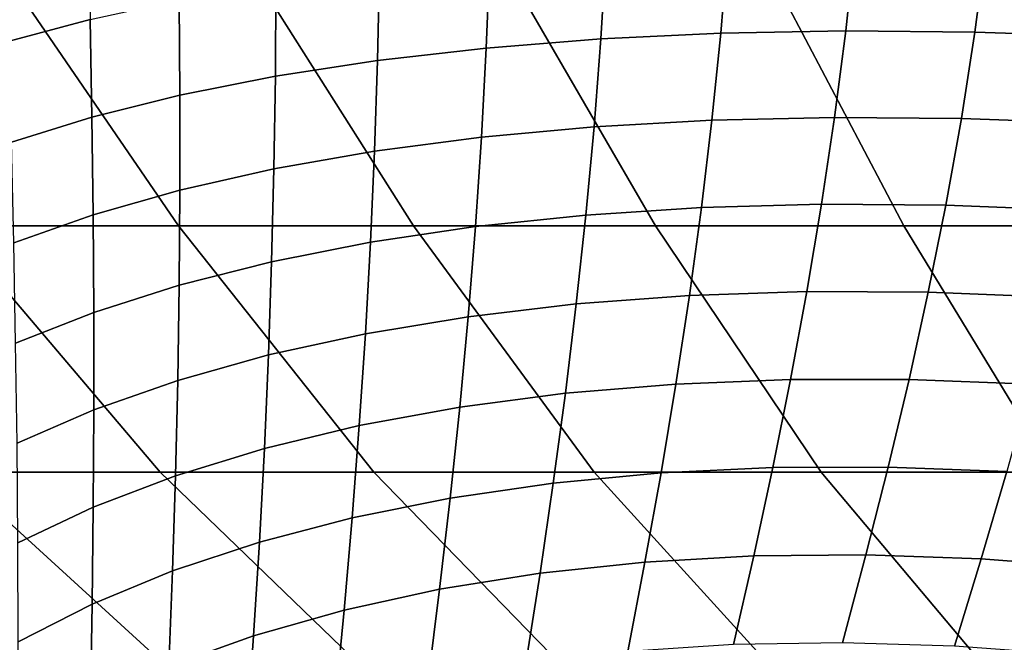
# Model space of a CAD drawing. Header units: metres. Extents: x -109 to 109, y -100 to 58.
# Tile 171 of 256: x -10.08 to -7.07, y -86.04 to -84.14. Entities that reach past the tile are written whole.
import ezdxf

# ---------------------------------------------------------------- set-up
doc = ezdxf.new("R2010")
doc.units = ezdxf.units.M
doc.layers.add('solid_21_062_100_XXX', color=7, linetype='CONTINUOUS')

msp = doc.modelspace()

# ---------------------------------------------------------------- linework, layer by layer
at = {"layer": 'solid_21_062_100_XXX'}
for points in [[(-10.113405, -84.205132, -16.836777), (-10.121896, -83.895973, -16.76359), (-9.871665, -83.840347, -17.139931), (-9.865241, -84.138618, -17.205399)], [(-7.916683, -83.917099, -19.029768), (-7.528862, -83.911301, -19.256598), (-7.556658, -84.17382, -19.291393), (-7.938327, -84.180847, -19.067892)], [(-7.528862, -83.911301, -19.256598), (-7.127388, -83.914604, -19.458321), (-7.161751, -84.177231, -19.490648), (-7.556658, -84.17382, -19.291393)], [(-8.644516, -83.955826, -18.50494), (-8.289122, -83.931961, -18.778843), (-8.305055, -84.198265, -18.821144), (-8.655205, -84.225998, -18.552246)], [(-8.289122, -83.931961, -18.778843), (-7.916683, -83.917099, -19.029768), (-7.938327, -84.180847, -19.067892), (-8.305055, -84.198265, -18.821144)], [(-7.127388, -83.914604, -19.458321), (-6.71405, -83.926979, -19.634041), (-6.755365, -84.19104, -19.66477), (-7.161751, -84.177231, -19.490648)], [(-10.291334, -84.768936, 18.617493), (-9.595437, -84.768936, 19.099323), (-10.143079, -83.969498, 19.981939), (-10.879253, -83.969498, 19.473875)], [(-9.595437, -84.768936, 19.099323), (-8.877023, -84.768936, 19.546888), (-9.38322, -83.969498, 20.453848), (-10.143079, -83.969498, 19.981939)], [(-8.877023, -84.768936, 19.546888), (-8.137776, -84.768936, 19.959135), (-8.601452, -83.969498, 20.888498), (-9.38322, -83.969498, 20.453848)], [(-8.981281, -83.988594, -18.20928), (-8.644516, -83.955826, -18.50494), (-8.655205, -84.225998, -18.552246), (-8.987216, -84.263931, -18.262398)], [(-8.137776, -84.768936, 19.959135), (-7.379432, -84.768936, 20.335098), (-7.799599, -83.969498, 21.284876), (-8.601452, -83.969498, 20.888498)], [(-7.379432, -84.768936, 20.335098), (-6.60377, -84.768936, 20.673893), (-6.979535, -83.969498, 21.642056), (-7.799599, -83.969498, 21.284876)], [(-9.299607, -84.31189, -17.952892), (-9.297915, -84.030106, -17.893183), (-8.981281, -83.988594, -18.20928), (-8.987216, -84.263931, -18.262398)], [(-9.590985, -84.369659, -17.625109), (-9.593007, -84.080193, -17.558058), (-9.297915, -84.030106, -17.893183), (-9.299607, -84.31189, -17.952892)], [(-9.860051, -84.436989, -17.28051), (-9.865241, -84.138618, -17.205399), (-9.593007, -84.080193, -17.558058), (-9.590985, -84.369659, -17.625109)], [(-10.105606, -84.513565, -16.920631), (-10.113405, -84.205132, -16.836777), (-9.865241, -84.138618, -17.205399), (-9.860051, -84.436989, -17.28051)], [(-8.305055, -84.198265, -18.821144), (-7.938327, -84.180847, -19.067892), (-7.965354, -84.44635, -19.11165), (-8.325634, -84.4664, -18.86948)], [(-7.938327, -84.180847, -19.067892), (-7.556658, -84.17382, -19.291393), (-7.590604, -84.437874, -19.331501), (-7.965354, -84.44635, -19.11165)], [(-7.556658, -84.17382, -19.291393), (-7.161751, -84.177231, -19.490648), (-7.203053, -84.440994, -19.528051), (-7.590604, -84.437874, -19.331501)], [(-7.161751, -84.177231, -19.490648), (-6.755365, -84.19104, -19.66477), (-6.804431, -84.455704, -19.700426), (-7.203053, -84.440994, -19.528051)], [(-8.655205, -84.225998, -18.552246), (-8.305055, -84.198265, -18.821144), (-8.325634, -84.4664, -18.86948), (-8.669834, -84.497932, -18.60607)], [(-8.987216, -84.263931, -18.262398), (-8.655205, -84.225998, -18.552246), (-8.669834, -84.497932, -18.60607), (-8.996419, -84.540802, -18.322592)], [(-9.303932, -84.594818, -18.020311), (-9.299607, -84.31189, -17.952892), (-8.987216, -84.263931, -18.262398), (-8.996419, -84.540802, -18.322592)], [(-9.591003, -84.659744, -17.700579), (-9.590985, -84.369659, -17.625109), (-9.299607, -84.31189, -17.952892), (-9.303932, -84.594818, -18.020311)], [(-9.85635, -84.735291, -17.364819), (-9.860051, -84.436989, -17.28051), (-9.590985, -84.369659, -17.625109), (-9.591003, -84.659744, -17.700579)], [(-10.098792, -84.821114, -17.014528), (-10.105606, -84.513565, -16.920631), (-9.860051, -84.436989, -17.28051), (-9.85635, -84.735291, -17.364819)], [(-8.325634, -84.4664, -18.86948), (-7.965354, -84.44635, -19.11165), (-7.997479, -84.713524, -19.161278), (-8.35068, -84.736275, -18.924036)], [(-7.965354, -84.44635, -19.11165), (-7.590604, -84.437874, -19.331501), (-7.630295, -84.703362, -19.377188), (-7.997479, -84.713524, -19.161278)], [(-7.590604, -84.437874, -19.331501), (-7.203053, -84.440994, -19.528051), (-7.250764, -84.705833, -19.570808), (-7.630295, -84.703362, -19.377188)], [(-7.203053, -84.440994, -19.528051), (-6.804431, -84.455704, -19.700426), (-6.860579, -84.720917, -19.741274), (-7.250764, -84.705833, -19.570808)], [(-8.669834, -84.497932, -18.60607), (-8.325634, -84.4664, -18.86948), (-8.35068, -84.736275, -18.924036), (-8.68832, -84.771507, -18.666525)], [(-8.996419, -84.540802, -18.322592), (-8.669834, -84.497932, -18.60607), (-8.68832, -84.771507, -18.666525), (-9.008894, -84.819084, -18.389891)], [(-9.31097, -84.878769, -18.095366), (-9.303932, -84.594818, -18.020311), (-8.996419, -84.540802, -18.322592), (-9.008894, -84.819084, -18.389891)], [(-9.593203, -84.95031, -17.784266), (-9.591003, -84.659744, -17.700579), (-9.303932, -84.594818, -18.020311), (-9.31097, -84.878769, -18.095366)], [(-9.854331, -85.033386, -17.457977), (-9.85635, -84.735291, -17.364819), (-9.591003, -84.659744, -17.700579), (-9.593203, -84.95031, -17.784266)], [(-8.35068, -84.736275, -18.924036), (-7.997479, -84.713524, -19.161278), (-8.034376, -84.982239, -19.217026), (-8.379967, -85.007744, -18.985025)], [(-7.997479, -84.713524, -19.161278), (-7.630295, -84.703362, -19.377188), (-7.675298, -84.970192, -19.42873), (-8.034376, -84.982239, -19.217026)], [(-7.630295, -84.703362, -19.377188), (-7.250764, -84.705833, -19.570808), (-7.304334, -84.971664, -19.619198), (-7.675298, -84.970192, -19.42873)], [(-7.250764, -84.705833, -19.570808), (-6.860579, -84.720917, -19.741274), (-6.92314, -84.986633, -19.78758), (-7.304334, -84.971664, -19.619198)], [(-10.093193, -85.127625, -17.117956), (-10.098792, -84.821114, -17.014528), (-9.85635, -84.735291, -17.364819), (-9.854331, -85.033386, -17.457977)], [(-8.68832, -84.771507, -18.666525), (-8.35068, -84.736275, -18.924036), (-8.379967, -85.007744, -18.985025), (-8.710528, -85.046593, -18.733767)], [(-10.963079, -84.768936, 18.102526), (-10.281974, -85.521469, 17.273531), (-9.651764, -85.521469, 17.756058), (-10.291334, -84.768936, 18.617493)], [(-10.291334, -84.768936, 18.617493), (-9.651764, -85.521469, 17.756058), (-8.998945, -85.521469, 18.207527), (-9.595437, -84.768936, 19.099323)], [(-9.595437, -84.768936, 19.099323), (-8.998945, -85.521469, 18.207527), (-8.325047, -85.521469, 18.626881), (-8.877023, -84.768936, 19.546888)], [(-9.008894, -84.819084, -18.389891), (-8.68832, -84.771507, -18.666525), (-8.710528, -85.046593, -18.733767), (-9.024586, -85.098625, -18.464369)], [(-8.877023, -84.768936, 19.546888), (-8.325047, -85.521469, 18.626881), (-7.631648, -85.521469, 19.013136), (-8.137776, -84.768936, 19.959135)], [(-8.137776, -84.768936, 19.959135), (-7.631648, -85.521469, 19.013136), (-6.920372, -85.521469, 19.365389), (-7.379432, -84.768936, 20.335098)], [(-7.379432, -84.768936, 20.335098), (-6.920372, -85.521469, 19.365389), (-6.192886, -85.521469, 19.682816), (-6.60377, -84.768936, 20.673893)], [(-9.320737, -85.163597, -18.178034), (-9.31097, -84.878769, -18.095366), (-9.008894, -84.819084, -18.389891), (-9.024586, -85.098625, -18.464369)], [(-9.59766, -85.241219, -17.87604), (-9.593203, -84.95031, -17.784266), (-9.31097, -84.878769, -18.095366), (-9.320737, -85.163597, -18.178034)], [(-9.854121, -85.331154, -17.559731), (-9.854331, -85.033386, -17.457977), (-9.593203, -84.95031, -17.784266), (-9.59766, -85.241219, -17.87604)], [(-8.379967, -85.007744, -18.985025), (-8.034376, -84.982239, -19.217026), (-8.075693, -85.25235, -19.279156), (-8.413234, -85.280647, -19.052673)], [(-8.034376, -84.982239, -19.217026), (-7.675298, -84.970192, -19.42873), (-7.725164, -85.238243, -19.486408), (-8.075693, -85.25235, -19.279156)], [(-7.675298, -84.970192, -19.42873), (-7.304334, -84.971664, -19.619198), (-7.363212, -85.23838, -19.673506), (-7.725164, -85.238243, -19.486408)], [(-7.304334, -84.971664, -19.619198), (-6.92314, -84.986633, -19.78758), (-6.991449, -85.252769, -19.839617), (-7.363212, -85.23838, -19.673506)], [(-8.710528, -85.046593, -18.733767), (-8.379967, -85.007744, -18.985025), (-8.413234, -85.280647, -19.052673), (-8.73628, -85.323013, -18.80797)], [(-10.088978, -85.432983, -17.23052), (-10.093193, -85.127625, -17.117956), (-9.854331, -85.033386, -17.457977), (-9.854121, -85.331154, -17.559731)], [(-9.024586, -85.098625, -18.464369), (-8.710528, -85.046593, -18.733767), (-8.73628, -85.323013, -18.80797), (-9.043391, -85.37925, -18.546139)], [(-9.333195, -85.44912, -18.268347), (-9.320737, -85.163597, -18.178034), (-9.024586, -85.098625, -18.464369), (-9.043391, -85.37925, -18.546139)], [(-9.604399, -85.53231, -17.975834), (-9.59766, -85.241219, -17.87604), (-9.320737, -85.163597, -18.178034), (-9.333195, -85.44912, -18.268347)], [(-9.855794, -85.628433, -17.669905), (-9.854121, -85.331154, -17.559731), (-9.59766, -85.241219, -17.87604), (-9.604399, -85.53231, -17.975834)], [(-8.413234, -85.280647, -19.052673), (-8.075693, -85.25235, -19.279156), (-8.121066, -85.523682, -19.347935), (-8.450197, -85.554802, -19.127216)], [(-8.075693, -85.25235, -19.279156), (-7.725164, -85.238243, -19.486408), (-7.779444, -85.507355, -19.550503), (-8.121066, -85.523682, -19.347935)], [(-7.725164, -85.238243, -19.486408), (-7.363212, -85.23838, -19.673506), (-7.426855, -85.505882, -19.734015), (-7.779444, -85.507355, -19.550503)], [(-7.363212, -85.23838, -19.673506), (-6.991449, -85.252769, -19.839617), (-7.06487, -85.519264, -19.897655), (-7.426855, -85.505882, -19.734015)], [(-8.73628, -85.323013, -18.80797), (-8.413234, -85.280647, -19.052673), (-8.450197, -85.554802, -19.127216), (-8.765368, -85.600563, -18.889332)], [(-9.043391, -85.37925, -18.546139), (-8.73628, -85.323013, -18.80797), (-8.765368, -85.600563, -18.889332), (-9.06517, -85.660782, -18.63534)], [(-10.08626, -85.737076, -17.351921), (-10.088978, -85.432983, -17.23052), (-9.854121, -85.331154, -17.559731), (-9.855794, -85.628433, -17.669905)], [(-9.348268, -85.735168, -18.366377), (-9.333195, -85.44912, -18.268347), (-9.043391, -85.37925, -18.546139), (-9.06517, -85.660782, -18.63534)], [(-9.613397, -85.82341, -18.083641), (-9.604399, -85.53231, -17.975834), (-9.333195, -85.44912, -18.268347), (-9.348268, -85.735168, -18.366377)], [(-7.779444, -85.507355, -19.550503), (-7.426855, -85.505882, -19.734015), (-7.494737, -85.774017, -19.801006), (-7.837691, -85.777367, -19.621294)], [(-7.426855, -85.505882, -19.734015), (-7.06487, -85.519264, -19.897655), (-7.142793, -85.786018, -19.961967), (-7.494737, -85.774017, -19.801006)], [(-11.468719, -85.521469, 16.219898), (-10.618955, -86.225609, 15.504549), (-10.076481, -86.225609, 16.003227), (-10.888099, -85.521469, 16.761078)], [(-10.888099, -85.521469, 16.761078), (-10.076481, -86.225609, 16.003227), (-9.510619, -86.225609, 16.475201), (-10.281974, -85.521469, 17.273531)], [(-10.281974, -85.521469, 17.273531), (-9.510619, -86.225609, 16.475201), (-8.922681, -86.225609, 16.919371), (-9.651764, -85.521469, 17.756058)], [(-9.859374, -85.925095, -17.788393), (-9.855794, -85.628433, -17.669905), (-9.604399, -85.53231, -17.975834), (-9.613397, -85.82341, -18.083641)], [(-9.651764, -85.521469, 17.756058), (-8.922681, -86.225609, 16.919371), (-8.314033, -86.225609, 17.334709), (-8.998945, -85.521469, 18.207527)], [(-8.998945, -85.521469, 18.207527), (-8.314033, -86.225609, 17.334709), (-7.686086, -86.225609, 17.720249), (-8.325047, -85.521469, 18.626881)], [(-8.450197, -85.554802, -19.127216), (-8.121066, -85.523682, -19.347935), (-8.170125, -85.796051, -19.423632), (-8.490557, -85.829994, -19.2089)], [(-8.325047, -85.521469, 18.626881), (-7.686086, -86.225609, 17.720249), (-7.040298, -86.225609, 18.075098), (-7.631648, -85.521469, 19.013136)], [(-8.121066, -85.523682, -19.347935), (-7.779444, -85.507355, -19.550503), (-7.837691, -85.777367, -19.621294), (-8.170125, -85.796051, -19.423632)], [(-7.631648, -85.521469, 19.013136), (-7.040298, -86.225609, 18.075098), (-6.378242, -86.22509, 18.399324), (-6.920372, -85.521469, 19.365389)], [(-7.06487, -85.519264, -19.897655), (-6.695106, -85.547447, -20.040697), (-6.783429, -85.813316, -20.10346), (-7.142793, -85.786018, -19.961967)], [(-8.765368, -85.600563, -18.889332), (-8.450197, -85.554802, -19.127216), (-8.490557, -85.829994, -19.2089), (-8.797556, -85.879044, -18.978058)], [(-9.06517, -85.660782, -18.63534), (-8.765368, -85.600563, -18.889332), (-8.797556, -85.879044, -18.978058), (-9.089751, -85.942986, -18.732136)], [(-10.085104, -86.03978, -17.481951), (-10.08626, -85.737076, -17.351921), (-9.855794, -85.628433, -17.669905), (-9.859374, -85.925095, -17.788393)], [(-9.365839, -86.02153, -18.472227), (-9.348268, -85.735168, -18.366377), (-9.06517, -85.660782, -18.63534), (-9.089751, -85.942986, -18.732136)], [(-9.624587, -86.114334, -18.199495), (-9.613397, -85.82341, -18.083641), (-9.348268, -85.735168, -18.366377), (-9.365839, -86.02153, -18.472227)], [(-8.170125, -85.796051, -19.423632), (-7.837691, -85.777367, -19.621294), (-7.899467, -86.048111, -19.69906), (-8.222499, -86.06926, -19.50651)], [(-7.837691, -85.777367, -19.621294), (-7.494737, -85.774017, -19.801006), (-7.566351, -86.042664, -19.874756), (-7.899467, -86.048111, -19.69906)], [(-7.494737, -85.774017, -19.801006), (-7.142793, -85.786018, -19.961967), (-7.224638, -86.05294, -20.03282), (-7.566351, -86.042664, -19.874756)], [(-8.490557, -85.829994, -19.2089), (-8.170125, -85.796051, -19.423632), (-8.222499, -86.06926, -19.50651), (-8.534006, -86.106018, -19.297968)], [(-7.142793, -85.786018, -19.961967), (-6.783429, -85.813316, -20.10346), (-6.87585, -86.078896, -20.172543), (-7.224638, -86.05294, -20.03282)], [(-9.864841, -86.22097, -17.915155), (-9.859374, -85.925095, -17.788393), (-9.613397, -85.82341, -18.083641), (-9.624587, -86.114334, -18.199495)], [(-8.797556, -85.879044, -18.978058), (-8.490557, -85.829994, -19.2089), (-8.534006, -86.106018, -19.297968), (-8.832599, -86.158218, -19.074364)], [(-9.089751, -85.942986, -18.732136), (-8.797556, -85.879044, -18.978058), (-8.832599, -86.158218, -19.074364), (-9.116942, -86.225647, -18.836693)], [(-10.08553, -86.340973, -17.620474), (-10.085104, -86.03978, -17.481951), (-9.859374, -85.925095, -17.788393), (-9.864841, -86.22097, -17.915155)], [(-9.385769, -86.307983, -18.586018), (-9.365839, -86.02153, -18.472227), (-9.089751, -85.942986, -18.732136), (-9.116942, -86.225647, -18.836693)], [(-9.637878, -86.404877, -18.323458), (-9.624587, -86.114334, -18.199495), (-9.365839, -86.02153, -18.472227), (-9.385769, -86.307983, -18.586018)]]:
    msp.add_3dface(points, dxfattribs=at)

doc.saveas('drawing.dxf')
